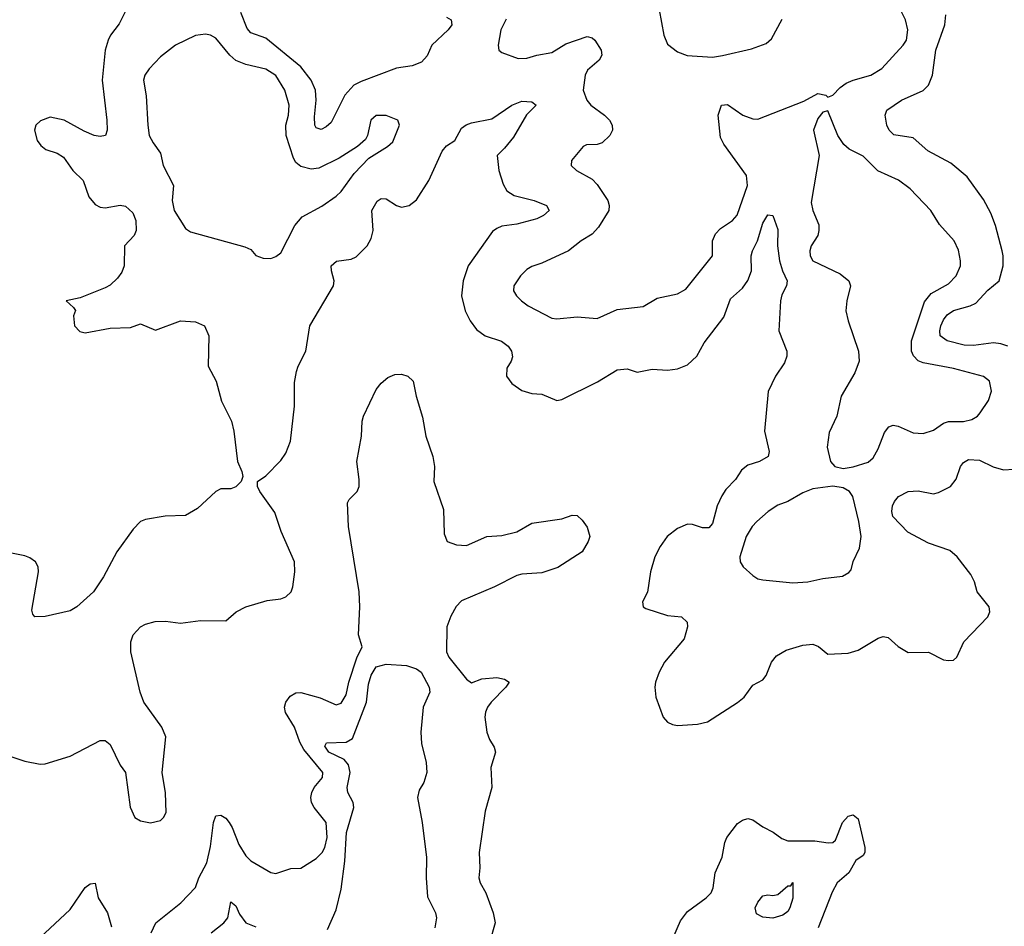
# Model space of a CAD drawing. Header units: inches. Extents: x 1552611 to 1694776, y 811966 to 917215.
# Tile 38 of 256: x 1574009 to 1577933, y 845976 to 849591. Entities that reach past the tile are written whole.
import ezdxf

# ---------------------------------------------------------------- set-up
doc = ezdxf.new("R2010")
doc.units = ezdxf.units.IN
doc.header["$MEASUREMENT"] = 0
doc.layers.add('B5874', color=7, linetype='Continuous')

msp = doc.modelspace()

# ---------------------------------------------------------------- linework, layer by layer
at = {"layer": 'B5874', "color": 5}
for points, elevation in [([(1574432.4, 849627.6), (1574405.8, 849574.2), (1574371.4, 849530), (1574361.6, 849510), (1574350.2, 849470), (1574337.6, 849350), (1574356.8, 849190), (1574357.4, 849150), (1574350.3, 849130), (1574330, 849125.4), (1574305.6, 849130), (1574266.1, 849146.1), (1574185.6, 849190), (1574130, 849202.2), (1574092, 849188), (1574073.7, 849170), (1574067.9, 849150), (1574079, 849110), (1574093.4, 849090), (1574113.6, 849073.6), (1574158.2, 849058.3), (1574183.4, 849043.4), (1574220.9, 848990), (1574261.8, 848950), (1574284.8, 848884.8), (1574310, 848854.3), (1574330, 848843.5), (1574350, 848840.6), (1574410, 848852.2), (1574430, 848847.7), (1574460.4, 848820.4), (1574472.3, 848790), (1574473.8, 848750), (1574464.7, 848730), (1574427.1, 848690), (1574425, 848610), (1574415.8, 848584.2), (1574399.2, 848560.8), (1574370, 848532.6), (1574350, 848521.7), (1574250, 848482), (1574194, 848470), (1574223.6, 848443.6), (1574231, 848431), (1574222.8, 848410), (1574226.8, 848370), (1574248.3, 848348.3), (1574270, 848342), (1574370, 848361.3), (1574450, 848363.7), (1574490, 848379.1), (1574550, 848353.4), (1574650, 848390.2), (1574710, 848386.3), (1574745.5, 848370), (1574763.1, 848330), (1574760.4, 848210), (1574792.4, 848150), (1574813, 848070), (1574853, 847990), (1574863, 847950), (1574876.3, 847830), (1574894.8, 847790), (1574898.8, 847770), (1574891, 847750), (1574870, 847729.2), (1574850, 847721.2), (1574810, 847720.7), (1574790, 847709.6), (1574717.5, 847642.5), (1574670, 847614.3), (1574589, 847611), (1574510, 847597.7), (1574490, 847589.8), (1574460.6, 847559.4), (1574395.6, 847470), (1574342.6, 847370), (1574303.1, 847310), (1574237, 847250), (1574210, 847234.3), (1574110, 847211.1), (1574069.4, 847210), (1574061, 847221), (1574056.9, 847236.9), (1574083.5, 847390), (1574083.1, 847410), (1574072.6, 847430), (1574050, 847446), (1574030, 847453.6), (1573950, 847469.9)], 820), ([(1575710, 849600.7), (1575728.5, 849590), (1575731.4, 849570), (1575716.1, 849550), (1575652, 849490), (1575632.8, 849447.2), (1575610, 849421.6), (1575572.9, 849407.1), (1575510, 849397.7), (1575370, 849345.1), (1575340.8, 849330), (1575305, 849290), (1575250, 849180.8), (1575230, 849163.5), (1575210, 849153.5), (1575190, 849160.5), (1575185.7, 849170), (1575183.4, 849203.4), (1575190.5, 849270), (1575187.7, 849310), (1575169.9, 849350), (1575130, 849402.7), (1574990, 849517.8), (1574930, 849538.3), (1574915.7, 849555.8), (1574890, 849620.4)], 820), ([(1575947.2, 849592.8), (1575926.7, 849550), (1575915.5, 849490), (1575918.8, 849470), (1575930, 849460.7), (1575995.9, 849435.9), (1576030, 849437.6), (1576069.8, 849450.2), (1576130, 849460.2), (1576185.7, 849494.3), (1576270, 849523.6), (1576290, 849518.5), (1576300.3, 849510), (1576326.2, 849470), (1576328.3, 849450), (1576318.2, 849430), (1576272.2, 849390), (1576262.2, 849370), (1576254, 849310), (1576268.4, 849270), (1576285.2, 849250), (1576339.6, 849210), (1576359.6, 849190), (1576370.3, 849170), (1576371.8, 849150), (1576361.1, 849130), (1576330, 849100.5), (1576310, 849093.7), (1576267.4, 849092.6), (1576254.9, 849085.1), (1576208, 849030), (1576206, 849010), (1576228.2, 848990), (1576290, 848954.9), (1576310, 848933.7), (1576352.3, 848870), (1576357.8, 848850), (1576356.9, 848830), (1576315.8, 848764.2), (1576290, 848735.3), (1576246.4, 848710), (1576195.5, 848670), (1576090, 848620.9), (1576050, 848607.4), (1576030, 848595.1), (1576004.2, 848570), (1575978.4, 848530), (1575977.1, 848510), (1575988.2, 848490), (1576008.4, 848470), (1576034.9, 848450), (1576130, 848401.3), (1576150, 848398.4), (1576230, 848406.5), (1576310, 848399.6), (1576390, 848435.5), (1576493.1, 848446.9), (1576550, 848481.1), (1576630, 848497.7), (1576663.5, 848516.5), (1576769.7, 848650), (1576769.9, 848710), (1576782.2, 848737.8), (1576801.5, 848758.5), (1576849.4, 848790.6), (1576868.7, 848811.3), (1576909.8, 848930), (1576905.5, 848970), (1576815.2, 849095.2), (1576802, 849122), (1576792.9, 849210), (1576806, 849250), (1576830, 849252.4), (1576890.7, 849210.8), (1576930, 849196), (1576950, 849194.5), (1577133.9, 849266.1), (1577190, 849297.3), (1577222, 849290), (1577230, 849282), (1577250, 849290.7), (1577278.8, 849321.2), (1577302.3, 849337.7), (1577329.9, 849350.1), (1577400.7, 849370), (1577444, 849396), (1577529.7, 849490), (1577542.6, 849510), (1577548.4, 849550), (1577538.5, 849590), (1577519.2, 849630)], 840), ([(1576557.4, 849630), (1576575.6, 849530), (1576590, 849494), (1576630, 849462.8), (1576668.5, 849448.5), (1576770, 849441.8), (1576810, 849448.2), (1576925.3, 849474.7), (1576983.3, 849496.7), (1577004.6, 849515.4), (1577047.4, 849592.6)], 860), ([(1577947.2, 848290), (1577919.3, 848299.3), (1577890, 848302.1), (1577810, 848291.8), (1577773.3, 848293.3), (1577705.1, 848310), (1577676.8, 848330), (1577675.2, 848350), (1577679.9, 848370), (1577690, 848394.4), (1577705.4, 848414.6), (1577730, 848431.8), (1577796.3, 848450), (1577819.3, 848460.7), (1577866.9, 848513.1), (1577911.8, 848550), (1577928.2, 848610), (1577928.2, 848650), (1577923.7, 848670), (1577897.9, 848770), (1577879.3, 848819.3), (1577850, 848874.3), (1577784.1, 848964.1), (1577719, 849019), (1577627.9, 849067.9), (1577570, 849119.4), (1577491.8, 849131.8), (1577474.3, 849150), (1577465.1, 849170), (1577457.4, 849210), (1577464.2, 849230), (1577523.5, 849270), (1577610, 849309.3), (1577630, 849330.2), (1577646.6, 849370), (1577659.9, 849470), (1577695.5, 849570), (1577699.4, 849610)], 820), ([(1573950, 846661.1), (1574030, 846634.9), (1574090, 846623.1), (1574110, 846623.7), (1574210, 846654.6), (1574330, 846717.1), (1574350, 846717.1), (1574370, 846700.7), (1574410, 846618.8), (1574430.8, 846590), (1574449.1, 846450.9), (1574467.7, 846410), (1574490, 846396.4), (1574530, 846388.9), (1574570, 846397.6), (1574582.4, 846410), (1574592.4, 846430), (1574590, 846508), (1574576.9, 846590), (1574591.3, 846731.3), (1574575.1, 846770), (1574504, 846870), (1574489.5, 846909.5), (1574451.3, 847070), (1574451.3, 847110), (1574461.3, 847138.7), (1574489.8, 847170.2), (1574510, 847181.1), (1574548.9, 847191.1), (1574590, 847192.3), (1574650, 847185.2), (1574730, 847195.9), (1574830, 847194), (1574871.6, 847230), (1574909.6, 847250), (1574995.3, 847275.3), (1575050, 847282.3), (1575070, 847290.3), (1575090.6, 847309.4), (1575097.8, 847330), (1575105.6, 847390), (1575104.2, 847430), (1575050.7, 847550), (1575026.2, 847626.2), (1574965.6, 847710), (1574957, 847730), (1574957.2, 847750), (1574990, 847773), (1575050, 847834), (1575070, 847863.1), (1575088.8, 847910), (1575103.8, 848050), (1575104.2, 848144.2), (1575112.2, 848187.8), (1575118.9, 848210), (1575149.7, 848270), (1575165.1, 848370), (1575259.8, 848530), (1575261.8, 848550), (1575251.4, 848590), (1575250.8, 848610), (1575271.2, 848628.8), (1575330, 848636.3), (1575350, 848645), (1575393.9, 848690), (1575410, 848718.9), (1575417.5, 848750), (1575412.1, 848830), (1575432.9, 848867.1), (1575450, 848877.7), (1575470, 848876.6), (1575510, 848850.1), (1575530, 848843.3), (1575560.4, 848850), (1575590, 848873.5), (1575639, 848950), (1575692.6, 849067.4), (1575710, 849087.6), (1575743.1, 849110), (1575770, 849158.6), (1575788.2, 849171.8), (1575810, 849179.8), (1575890, 849195.7), (1575970, 849250.2), (1576010, 849266), (1576050, 849263), (1576067.3, 849250), (1576028.3, 849211.7), (1575976.7, 849123.3), (1575941.5, 849078.5), (1575911.7, 849050), (1575918, 848990), (1575935.5, 848935.5), (1575950, 848908.4), (1575979.3, 848890), (1576059.3, 848870), (1576108.2, 848850), (1576118.7, 848830), (1576097, 848810), (1576070, 848797.3), (1575990, 848775.3), (1575930, 848767.2), (1575910, 848759.2), (1575893.7, 848746.3), (1575796.2, 848610), (1575776.6, 848550), (1575770.1, 848490), (1575783.8, 848430), (1575804.6, 848390), (1575830, 848355.8), (1575864.4, 848330), (1575929.4, 848309.4), (1575955.3, 848290), (1575968.7, 848270), (1575972.5, 848247.5), (1575968, 848230), (1575950, 848202), (1575949, 848170), (1575970, 848140.5), (1576010, 848113), (1576050, 848100.4), (1576090, 848098), (1576150, 848073), (1576170, 848077.1), (1576312.2, 848147.8), (1576390, 848195.5), (1576430, 848199), (1576470, 848185.2), (1576530, 848198), (1576590, 848193.4), (1576630, 848198.6), (1576670, 848215.2), (1576707.1, 848250), (1576737, 848303), (1576814.7, 848405.3), (1576842.2, 848477.8), (1576890, 848520.6), (1576910, 848551.3), (1576925.4, 848590), (1576924.3, 848650), (1576929, 848670), (1576948.6, 848710), (1576970, 848780.4), (1576990, 848812.4), (1577010, 848810.5), (1577030, 848754.8), (1577029.5, 848690), (1577037.3, 848630), (1577049.2, 848589.2), (1577067.7, 848550), (1577065, 848530), (1577046.1, 848493.9), (1577040.5, 848470), (1577034.2, 848350), (1577066.5, 848270), (1577066.4, 848250), (1577056.7, 848223.3), (1577021.5, 848170), (1576991.2, 848108.8), (1576977.7, 847950), (1576996, 847870), (1576991.8, 847850), (1576957.1, 847830), (1576910, 847814.6), (1576885.1, 847794.9), (1576861.6, 847758.4), (1576822.7, 847717.3), (1576806.8, 847693.2), (1576787.8, 847652.2), (1576770, 847582.6), (1576755.4, 847564.6), (1576730, 847564.5), (1576690, 847578.8), (1576670, 847579.9), (1576630, 847562.7), (1576589.4, 847530), (1576560.9, 847490), (1576540.2, 847450), (1576523, 847390), (1576511.4, 847308.6), (1576490.7, 847270), (1576494, 847250), (1576504, 847244), (1576590, 847215.6), (1576646.8, 847210), (1576669, 847189), (1576670.2, 847169.8), (1576657.3, 847122.7), (1576578.9, 847030), (1576557.4, 846990), (1576542.6, 846950), (1576539.5, 846930), (1576544.2, 846890), (1576573.4, 846810), (1576591, 846790), (1576610, 846780.5), (1576630, 846777.6), (1576710, 846781.7), (1576750, 846791.7), (1576870, 846868.4), (1576896.3, 846890), (1576930, 846937.3), (1576970, 846958.8), (1576983.6, 846976.4), (1577004.7, 847030), (1577024.9, 847055.1), (1577063, 847077), (1577130, 847096.9), (1577170, 847100.9), (1577192, 847092), (1577230, 847061.3), (1577310, 847065.3), (1577350, 847077.7), (1577430, 847125.2), (1577450, 847131.3), (1577470, 847127.6), (1577510, 847091.5), (1577550, 847067.6), (1577630, 847068.8), (1577690, 847039.3), (1577710, 847035.5), (1577730, 847038), (1577743.7, 847050), (1577771.1, 847110), (1577866.6, 847210), (1577875.1, 847230), (1577872.4, 847250), (1577825.1, 847310), (1577813.7, 847350), (1577799.2, 847379.2), (1577745.4, 847450), (1577715.1, 847475.1), (1577630, 847504.3), (1577547.7, 847547.7), (1577488.7, 847610), (1577484.4, 847630), (1577487.8, 847652.2), (1577494.8, 847670), (1577510.9, 847690), (1577549.9, 847710.1), (1577590, 847712), (1577650, 847701.2), (1577670, 847705.8), (1577718, 847730), (1577740.8, 847759.2), (1577757.5, 847810), (1577770, 847826.2), (1577790, 847837), (1577834.2, 847834.2), (1577888.8, 847808.8), (1577930, 847796.8), (1577970, 847799.3)], 820), ([(1574532.9, 845950), (1574551.9, 845990), (1574651.1, 846070), (1574709.2, 846130.8), (1574723, 846170), (1574755.3, 846230), (1574770, 846294), (1574781.1, 846390), (1574790, 846416.5), (1574810, 846418.8), (1574830, 846407.1), (1574844.1, 846390), (1574856.1, 846370), (1574882.1, 846302.1), (1574910, 846256.9), (1574930, 846236.9), (1575010, 846190.4), (1575030, 846186.4), (1575090, 846206.4), (1575130, 846208), (1575190, 846246.4), (1575214.7, 846270), (1575225.4, 846290), (1575233.8, 846330), (1575230.9, 846390), (1575182.3, 846450), (1575172.1, 846470), (1575169.8, 846490), (1575172.8, 846510), (1575182.8, 846530), (1575215.6, 846570), (1575216.8, 846590), (1575140.7, 846680.7), (1575125.4, 846710), (1575103.9, 846770), (1575068.8, 846828.8), (1575064.8, 846850), (1575069.9, 846870.1), (1575086.4, 846893.6), (1575110, 846907.7), (1575129, 846909), (1575206.8, 846886.8), (1575270, 846859.6), (1575290, 846865.7), (1575310, 846899.3), (1575321.1, 846950), (1575352.6, 847047.4), (1575373.5, 847090), (1575358.9, 847138.9), (1575364.1, 847250), (1575361.2, 847310), (1575319, 847570), (1575315.5, 847664.5), (1575321.7, 847678.3), (1575353.8, 847710), (1575361.3, 847730), (1575362, 847758), (1575352.2, 847830), (1575371.1, 847930), (1575373.6, 847990), (1575379, 848010), (1575430, 848116.9), (1575450, 848142.4), (1575476, 848164), (1575503.3, 848176.7), (1575530, 848178.4), (1575555.3, 848170), (1575577.4, 848150), (1575588.4, 848090), (1575614, 848006), (1575628, 847930), (1575655.5, 847850), (1575661.4, 847810), (1575658.8, 847750), (1575697.8, 847637.8), (1575701.1, 847541.1), (1575712.7, 847510), (1575750, 847496.9), (1575790, 847494.5), (1575869.9, 847530.1), (1575930, 847534.1), (1575990, 847548.9), (1576050, 847583.8), (1576170, 847600.7), (1576210, 847616), (1576230, 847614.8), (1576250, 847595.8), (1576270, 847567.1), (1576281.2, 847530), (1576275, 847510), (1576250, 847469.1), (1576153.3, 847406.7), (1576090, 847385.4), (1576010, 847380.6), (1575990, 847375.4), (1575900.7, 847330), (1575770, 847274.2), (1575749, 847251), (1575726.6, 847213.4), (1575711.4, 847170), (1575710.2, 847070), (1575719.6, 847050), (1575790, 846961.6), (1575810, 846947.6), (1575850, 846963.3), (1575910, 846968.7), (1575941.1, 846961.1), (1575959.3, 846950), (1575946.9, 846930), (1575887.7, 846870), (1575872.6, 846850), (1575864.6, 846830), (1575862.5, 846810), (1575871, 846750), (1575881.2, 846721.2), (1575900.3, 846690), (1575904.6, 846670), (1575886.5, 846610), (1575890.3, 846530), (1575864.2, 846435.8), (1575839.5, 846270), (1575842.4, 846210), (1575839.3, 846170), (1575843.8, 846150), (1575866, 846110), (1575896.4, 846030), (1575904.4, 845990), (1575881.3, 845910)], 780), ([(1575236.1, 845963.9), (1575270, 846041.7), (1575290, 846124.9), (1575304.2, 846235.8), (1575310.7, 846350), (1575339.9, 846450), (1575337.7, 846470), (1575316.8, 846510), (1575313.8, 846530), (1575326.2, 846590), (1575319.6, 846619.6), (1575301.5, 846641.5), (1575241.4, 846670), (1575224.9, 846695.1), (1575232.1, 846707.9), (1575310, 846710.6), (1575335.3, 846724.7), (1575391.6, 846870), (1575398.6, 846941.4), (1575410, 846977.1), (1575430, 847010.5), (1575470, 847021.9), (1575550, 847015.8), (1575590, 847003), (1575608.4, 846990), (1575640.8, 846930), (1575644, 846910), (1575616.9, 846850), (1575607.1, 846750), (1575610, 846704.7), (1575629.1, 846630), (1575631.1, 846588.9), (1575619.6, 846550), (1575600.3, 846519.7), (1575594.8, 846490), (1575612.6, 846390), (1575630.2, 846250), (1575628.8, 846170), (1575634.3, 846094.3), (1575666.4, 846030), (1575670.3, 846010), (1575663.1, 845970)], 760), ([(1576612.1, 845927.9), (1576642.5, 845997.5), (1576670, 846035.2), (1576745.1, 846090), (1576764, 846110), (1576772.3, 846130), (1576780.5, 846190), (1576808.2, 846251.8), (1576819.1, 846310), (1576827.4, 846330), (1576870, 846385.8), (1576890, 846399.7), (1576910, 846406), (1576930, 846400.8), (1576970, 846373), (1577011.8, 846351.8), (1577045.9, 846325.9), (1577070, 846317.1), (1577177.2, 846317.2), (1577231.2, 846308.8), (1577250, 846310.5), (1577260.1, 846319.9), (1577288.5, 846390), (1577310, 846415.3), (1577330, 846421.3), (1577350, 846404.9), (1577377.2, 846290), (1577376.9, 846270), (1577370, 846258.4), (1577341.4, 846238.6), (1577312.6, 846190), (1577267.3, 846150), (1577247.3, 846112.7), (1577190.4, 845970)], 780), ([(1574088.9, 845930), (1574210, 846043.9), (1574270, 846131.3), (1574290, 846145.5), (1574310, 846148), (1574321.6, 846090), (1574358.9, 846030), (1574374.7, 845974.7)], 780), ([(1574772.1, 845950), (1574822.8, 845990), (1574838.7, 846010), (1574850, 846073.4), (1574870, 846058.4), (1574884.3, 846024.3), (1574910, 845990.4), (1574950, 845974.3)], 760)]:
    msp.add_lwpolyline(points, dxfattribs=dict(at, elevation=elevation))
for points, elevation in [([(1574750, 849533.7), (1574710, 849528.5), (1574630, 849489.6), (1574570, 849442.4), (1574524.3, 849395.7), (1574507.5, 849370), (1574502.6, 849350), (1574512.4, 849287.6), (1574519, 849170), (1574525.4, 849130), (1574540.3, 849100.3), (1574570, 849058.8), (1574580.4, 849010), (1574621.5, 848930), (1574617.1, 848870), (1574625.2, 848830), (1574670, 848758.4), (1574690, 848744.6), (1574905.8, 848685.8), (1574930, 848674.8), (1574950.6, 848650.6), (1574979.8, 848639.8), (1575010, 848638.8), (1575030, 848646.8), (1575050, 848661), (1575105.1, 848770), (1575134.7, 848805.3), (1575212.9, 848847.1), (1575270, 848887.7), (1575290, 848905.5), (1575342.2, 848977.8), (1575400.6, 849039.4), (1575475.1, 849084.9), (1575496.5, 849103.5), (1575522, 849170), (1575516, 849190), (1575470, 849209.6), (1575430, 849209.6), (1575408.7, 849190), (1575394.9, 849130), (1575386.4, 849113.6), (1575355.1, 849084.9), (1575281.6, 849038.4), (1575201.5, 848998.5), (1575170, 848994.8), (1575130, 849005.3), (1575110, 849022.3), (1575099.6, 849039.6), (1575071.4, 849130), (1575069.1, 849170), (1575080.6, 849210), (1575082.7, 849250), (1575065, 849310), (1575030, 849368.8), (1574990, 849394.4), (1574910, 849412.4), (1574870, 849428.5), (1574846, 849450), (1574790, 849518), (1574770, 849529.7)], 840), ([(1577230, 849228), (1577210, 849222), (1577190, 849197.2), (1577172.7, 849150), (1577194.4, 849050), (1577162.6, 848862.6), (1577170, 848830.7), (1577193.4, 848773.4), (1577194.2, 848750), (1577189.2, 848730), (1577163.2, 848690), (1577157.3, 848670), (1577159.1, 848650), (1577170.3, 848630), (1577278.4, 848578.4), (1577312.8, 848550), (1577320.2, 848530), (1577304.9, 848470), (1577301.7, 848430), (1577310.2, 848390.2), (1577352.2, 848270), (1577354, 848230), (1577337.1, 848182.9), (1577283.1, 848090), (1577264.9, 848010), (1577234.3, 847945.7), (1577227, 847887), (1577240.7, 847830), (1577257.3, 847810), (1577290, 847801.1), (1577330, 847808.5), (1577390, 847827.1), (1577410, 847843.7), (1577430, 847880.5), (1577454.9, 847945.1), (1577472.7, 847967.3), (1577490, 847973.8), (1577509.7, 847970.3), (1577570, 847944.2), (1577610, 847941.3), (1577650, 847954.9), (1577690, 847982.7), (1577710, 847989.2), (1577770, 847989.3), (1577803.2, 847996.8), (1577826, 848010), (1577836.6, 848023.4), (1577870, 848073.4), (1577882.3, 848110), (1577874, 848150), (1577850, 848167.8), (1577730, 848199.9), (1577610, 848223.4), (1577590, 848231.4), (1577570.9, 848250.9), (1577563, 848270), (1577562.8, 848310), (1577614.2, 848465.8), (1577641.2, 848498.8), (1577710, 848538.2), (1577740.4, 848570), (1577757.6, 848610), (1577758.7, 848630), (1577750, 848672.7), (1577732.6, 848710), (1577674.6, 848774.6), (1577639.7, 848830), (1577557, 848917), (1577511, 848951), (1577428.7, 848988.7), (1577370, 849046.4), (1577315.1, 849075.1), (1577293.6, 849093.6), (1577269.3, 849130)], 840), ([(1577249.3, 847730.7), (1577170, 847720.9), (1577130, 847705.1), (1577070, 847669.7), (1577030, 847655.1), (1576992.2, 847630), (1576946, 847590), (1576927.4, 847570), (1576904.6, 847530), (1576878.4, 847450), (1576880.3, 847430), (1576892, 847410), (1576930, 847374.6), (1576950, 847362.3), (1576970, 847357.4), (1577090, 847345.2), (1577150, 847349.3), (1577210, 847363.6), (1577287.4, 847372.6), (1577313.6, 847386.4), (1577322, 847398), (1577330, 847431), (1577356.3, 847483.7), (1577361.7, 847530), (1577352.5, 847590), (1577328.5, 847690), (1577315.4, 847710), (1577290, 847724.1)], 840), ([(1577010, 846008.5), (1576970, 846012.6), (1576945.6, 846025.6), (1576940.4, 846050), (1576950, 846073), (1576970, 846098.4), (1576990, 846101.7), (1577010, 846098.9), (1577030, 846103.7), (1577070, 846137.6), (1577082, 846138), (1577090.3, 846150.3), (1577090, 846088.7), (1577078.5, 846050), (1577070, 846035.6), (1577050, 846021.3)], 760)]:
    msp.add_lwpolyline(points, close=True, dxfattribs=dict(at, elevation=elevation))

doc.saveas('drawing.dxf')
